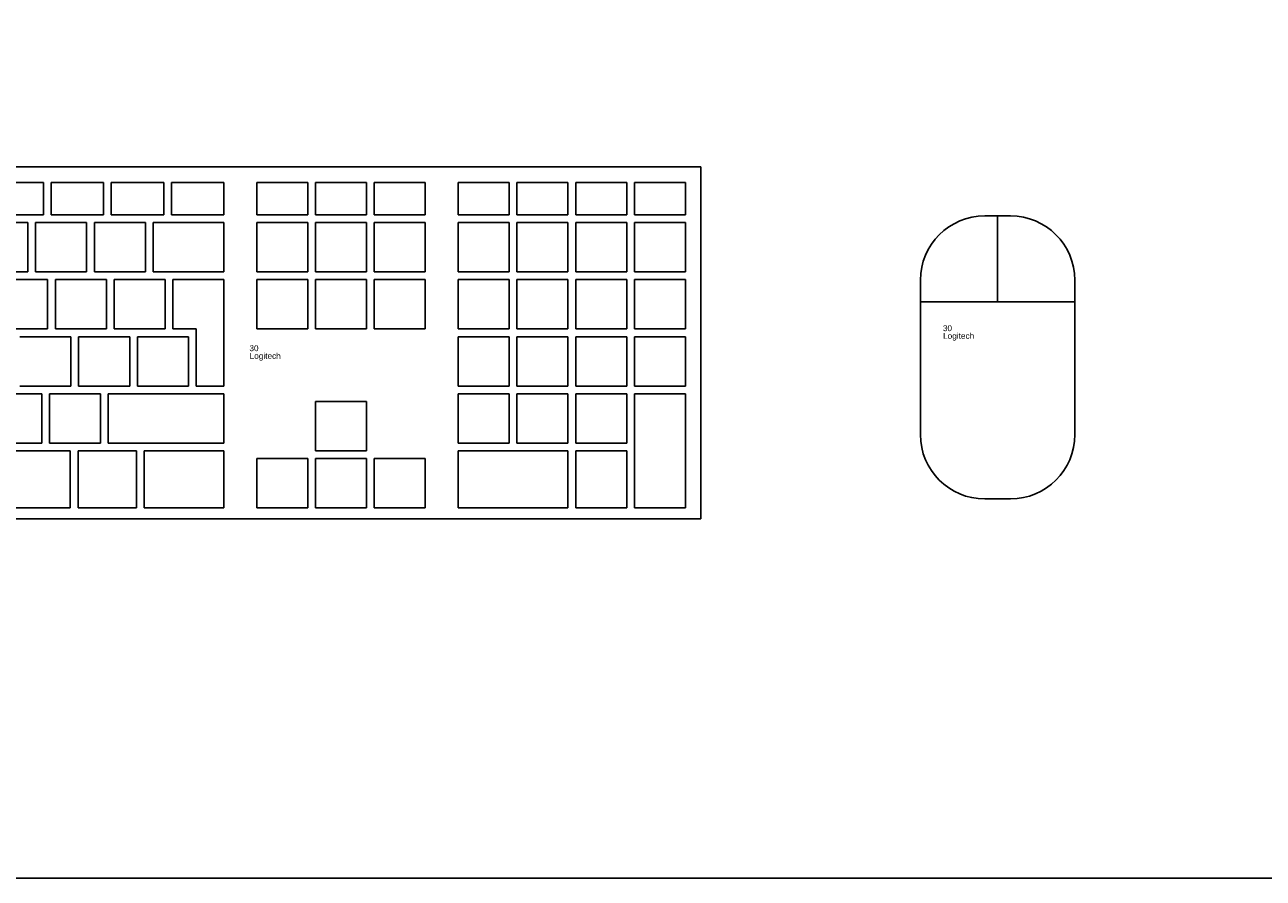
# Model space of a CAD drawing. Header units: inches. Extents: x 38 to 872, y -154 to 346.
# Tile 58 of 99: x 751 to 793, y -94 to -65. Entities that reach past the tile are written whole.
import ezdxf

# ---------------------------------------------------------------- set-up
doc = ezdxf.new("R2010")
doc.units = ezdxf.units.IN
doc.header["$MEASUREMENT"] = 0
doc.styles.get("Standard").update_dxf_attribs({"font": 'arial.ttf'})

# ---------------------------------------------------------------- blocks, each defined once
blk = doc.blocks.new('Mesa')
blk.add_lwpolyline([(145.59, 115.783), (7.5, 115.783, 0.414214), (0, 108.283), (0, 7.5, 0.414214), (7.5, 0), (145.59, 0, 0.414214), (153.09, 7.5), (153.09, 108.283, 0.414214)], format="xyb", close=True)
for tag, p, flags in [('ID', (4.63, 109.471), 1), ('PC_DISPONIBLES', (4.666, 106.305), 3), ('PC_ACTUALES', (4.642, 104.708), 1)]:
    blk.add_attdef(tag, p, '', height=1, dxfattribs=dict(flags=flags))
blk.add_attdef('POSICION', (4.604, 107.926), '', height=1)
blk = doc.blocks.new('Keyboard')
for p, q in [((45, 11.93), (0, 11.93)), ((45, 0), (45, 11.93)), ((20.926, 11.407), (22.705, 11.407)), ((22.705, 11.407), (22.705, 10.308)), ((22.966, 11.407), (24.745, 11.407)), ((22.966, 10.308), (22.966, 11.407)), ((24.745, 11.407), (24.745, 10.308)), ((25.007, 11.407), (26.785, 11.407)), ((25.007, 10.308), (25.007, 11.407)), ((26.785, 11.407), (26.785, 10.308)), ((27.047, 11.407), (28.826, 11.407)), ((27.047, 10.308), (27.047, 11.407)), ((28.826, 11.407), (28.826, 10.308)), ((31.67, 11.408), (29.939, 11.408)), ((29.939, 11.408), (29.939, 10.309)), ((31.67, 10.309), (31.67, 11.408)), ((33.663, 11.408), (31.932, 11.408)), ((31.932, 11.408), (31.932, 10.309)), ((33.663, 10.309), (33.663, 11.408)), ((35.655, 11.408), (33.924, 11.408)), ((33.924, 11.408), (33.924, 10.309)), ((35.655, 10.309), (35.655, 11.408)), ((38.5, 11.408), (36.769, 11.408)), ((36.769, 11.408), (36.769, 10.309)), ((38.5, 10.309), (38.5, 11.408)), ((40.492, 11.408), (38.761, 11.408)), ((38.761, 11.408), (38.761, 10.309)), ((40.492, 10.309), (40.492, 11.408)), ((42.484, 11.408), (40.754, 11.408)), ((40.754, 11.408), (40.754, 10.309)), ((42.484, 10.309), (42.484, 11.408)), ((44.477, 11.408), (42.746, 11.408)), ((42.746, 11.408), (42.746, 10.309)), ((44.477, 10.309), (44.477, 11.408)), ((22.705, 10.308), (20.926, 10.308)), ((24.745, 10.308), (22.966, 10.308)), ((26.785, 10.308), (25.007, 10.308)), ((28.826, 10.308), (27.047, 10.308)), ((29.939, 10.309), (31.67, 10.309)), ((31.932, 10.309), (33.663, 10.309)), ((33.924, 10.309), (35.655, 10.309)), ((36.769, 10.309), (38.5, 10.309)), ((38.761, 10.309), (40.492, 10.309)), ((40.754, 10.309), (42.484, 10.309)), ((42.746, 10.309), (44.477, 10.309)), ((22.178, 10.047), (20.447, 10.047)), ((22.178, 8.372), (22.178, 10.047)), ((24.17, 10.047), (22.44, 10.047)), ((22.44, 10.047), (22.44, 8.372)), ((24.17, 8.372), (24.17, 10.047)), ((26.163, 10.047), (24.432, 10.047)), ((24.432, 10.047), (24.432, 8.372)), ((26.163, 8.372), (26.163, 10.047)), ((28.826, 10.047), (26.424, 10.047)), ((26.424, 10.047), (26.424, 8.372)), ((28.826, 10.047), (26.424, 10.047)), ((26.424, 10.047), (26.424, 8.372)), ((28.826, 10.047), (26.424, 10.047)), ((26.424, 10.047), (26.424, 8.372)), ((28.826, 10.047), (26.424, 10.047)), ((26.424, 10.047), (26.424, 8.372)), ((28.826, 10.047), (26.424, 10.047)), ((26.424, 10.047), (26.424, 8.372)), ((28.826, 10.047), (26.424, 10.047)), ((26.424, 10.047), (26.424, 8.372)), ((28.826, 10.047), (26.424, 10.047)), ((26.424, 10.047), (26.424, 8.372)), ((28.826, 10.047), (26.424, 10.047)), ((26.424, 10.047), (26.424, 8.372)), ((28.826, 10.047), (26.424, 10.047)), ((26.424, 10.047), (26.424, 8.372)), ((28.826, 10.047), (26.424, 10.047)), ((26.424, 10.047), (26.424, 8.372)), ((28.826, 10.047), (26.424, 10.047)), ((26.424, 10.047), (26.424, 8.372)), ((28.826, 10.047), (26.424, 10.047)), ((26.424, 10.047), (26.424, 8.372)), ((28.826, 10.047), (26.424, 10.047)), ((26.424, 10.047), (26.424, 8.372)), ((28.826, 8.372), (28.826, 10.047)), ((28.826, 8.372), (28.826, 10.047)), ((28.826, 8.372), (28.826, 10.047)), ((28.826, 8.372), (28.826, 10.047)), ((28.826, 8.372), (28.826, 10.047)), ((28.826, 8.372), (28.826, 10.047)), ((28.826, 8.372), (28.826, 10.047)), ((28.826, 8.372), (28.826, 10.047)), ((28.826, 8.372), (28.826, 10.047)), ((28.826, 8.372), (28.826, 10.047)), ((28.826, 8.372), (28.826, 10.047)), ((28.826, 8.372), (28.826, 10.047)), ((28.826, 8.372), (28.826, 10.047)), ((31.67, 10.047), (29.939, 10.047)), ((29.939, 10.047), (29.939, 8.373)), ((31.67, 8.373), (31.67, 10.047)), ((33.663, 10.047), (31.932, 10.047)), ((31.932, 10.047), (31.932, 8.373)), ((33.663, 8.373), (33.663, 10.047)), ((35.655, 10.047), (33.924, 10.047)), ((33.924, 10.047), (33.924, 8.373)), ((35.655, 8.373), (35.655, 10.047)), ((38.5, 10.047), (36.769, 10.047)), ((36.769, 10.047), (36.769, 8.373)), ((38.5, 8.373), (38.5, 10.047)), ((40.492, 10.047), (38.761, 10.047)), ((38.761, 10.047), (38.761, 8.373)), ((40.492, 8.373), (40.492, 10.047)), ((42.484, 10.047), (40.754, 10.047)), ((40.754, 10.047), (40.754, 8.373)), ((42.484, 8.373), (42.484, 10.047)), ((44.477, 10.047), (42.746, 10.047)), ((42.746, 10.047), (42.746, 8.373)), ((44.477, 8.373), (44.477, 10.047)), ((20.447, 8.372), (22.178, 8.372)), ((22.848, 8.111), (21.118, 8.111)), ((22.44, 8.372), (24.17, 8.372)), ((22.848, 6.436), (22.848, 8.111)), ((24.841, 8.111), (23.11, 8.111)), ((23.11, 8.111), (23.11, 6.436)), ((24.432, 8.372), (26.163, 8.372)), ((24.841, 6.436), (24.841, 8.111)), ((26.833, 8.111), (25.102, 8.111)), ((25.102, 8.111), (25.102, 6.436)), ((26.424, 8.372), (28.826, 8.372)), ((26.424, 8.372), (28.826, 8.372)), ((26.424, 8.372), (28.826, 8.372)), ((26.424, 8.372), (28.826, 8.372)), ((26.424, 8.372), (28.826, 8.372)), ((26.424, 8.372), (28.826, 8.372)), ((26.424, 8.372), (28.826, 8.372)), ((26.424, 8.372), (28.826, 8.372)), ((26.424, 8.372), (28.826, 8.372)), ((26.424, 8.372), (28.826, 8.372)), ((26.424, 8.372), (28.826, 8.372)), ((26.424, 8.372), (28.826, 8.372)), ((26.424, 8.372), (28.826, 8.372)), ((26.833, 6.436), (26.833, 8.111)), ((28.826, 8.111), (27.095, 8.111)), ((27.095, 8.111), (27.095, 6.436)), ((28.826, 4.5), (28.826, 8.111)), ((29.939, 8.373), (31.67, 8.373)), ((31.67, 8.111), (29.939, 8.111)), ((29.939, 8.111), (29.939, 6.437)), ((31.67, 6.437), (31.67, 8.111)), ((31.932, 8.373), (33.663, 8.373)), ((33.663, 8.111), (31.932, 8.111)), ((31.932, 8.111), (31.932, 6.437)), ((33.663, 6.437), (33.663, 8.111)), ((33.924, 8.373), (35.655, 8.373)), ((35.655, 8.111), (33.924, 8.111)), ((33.924, 8.111), (33.924, 6.437)), ((35.655, 6.437), (35.655, 8.111)), ((36.769, 8.373), (38.5, 8.373)), ((38.5, 8.111), (36.769, 8.111)), ((36.769, 8.111), (36.769, 6.437)), ((38.5, 6.437), (38.5, 8.111)), ((38.761, 8.373), (40.492, 8.373)), ((40.492, 8.111), (38.761, 8.111)), ((38.761, 8.111), (38.761, 6.437)), ((40.492, 6.437), (40.492, 8.111)), ((40.754, 8.373), (42.484, 8.373)), ((42.484, 8.111), (40.754, 8.111)), ((40.754, 8.111), (40.754, 6.437)), ((42.484, 6.437), (42.484, 8.111)), ((42.746, 8.373), (44.477, 8.373)), ((44.477, 8.111), (42.746, 8.111)), ((42.746, 8.111), (42.746, 6.437)), ((44.477, 6.437), (44.477, 8.111)), ((21.118, 6.436), (22.848, 6.436)), ((23.11, 6.436), (24.841, 6.436)), ((25.102, 6.436), (26.833, 6.436)), ((27.095, 6.436), (27.885, 6.436)), ((27.885, 6.436), (27.885, 4.5)), ((29.939, 6.437), (31.67, 6.437)), ((31.932, 6.437), (33.663, 6.437)), ((33.924, 6.437), (35.655, 6.437)), ((36.769, 6.437), (38.5, 6.437)), ((38.761, 6.437), (40.492, 6.437)), ((40.754, 6.437), (42.484, 6.437)), ((42.746, 6.437), (44.477, 6.437)), ((23.639, 6.175), (21.908, 6.175)), ((23.639, 4.5), (23.639, 6.175)), ((25.631, 6.175), (23.9, 6.175)), ((23.9, 6.175), (23.9, 4.5)), ((25.631, 4.5), (25.631, 6.175)), ((27.624, 6.175), (25.893, 6.175)), ((25.893, 6.175), (25.893, 4.5)), ((27.624, 4.5), (27.624, 6.175)), ((38.5, 6.175), (36.769, 6.175)), ((36.769, 6.175), (36.769, 4.501)), ((38.5, 4.501), (38.5, 6.175)), ((40.492, 6.175), (38.761, 6.175)), ((38.761, 6.175), (38.761, 4.501)), ((40.492, 4.501), (40.492, 6.175)), ((42.484, 6.175), (40.754, 6.175)), ((40.754, 6.175), (40.754, 4.501)), ((42.484, 4.501), (42.484, 6.175)), ((44.477, 6.175), (42.746, 6.175)), ((42.746, 6.175), (42.746, 4.501)), ((44.477, 4.501), (44.477, 6.175)), ((22.646, 4.239), (20.915, 4.239)), ((21.908, 4.5), (23.639, 4.5)), ((22.646, 2.564), (22.646, 4.239)), ((24.638, 4.239), (22.907, 4.239)), ((22.907, 4.239), (22.907, 2.564)), ((23.9, 4.5), (25.631, 4.5)), ((24.638, 2.564), (24.638, 4.239)), ((28.826, 4.239), (24.9, 4.239)), ((24.9, 4.239), (24.9, 2.564)), ((25.893, 4.5), (27.624, 4.5)), ((27.885, 4.5), (28.826, 4.5)), ((28.826, 2.564), (28.826, 4.239)), ((36.769, 4.501), (38.5, 4.501)), ((38.5, 4.239), (36.769, 4.239)), ((36.769, 4.239), (36.769, 2.565)), ((38.5, 2.565), (38.5, 4.239)), ((38.761, 4.501), (40.492, 4.501)), ((40.492, 4.239), (38.761, 4.239)), ((38.761, 4.239), (38.761, 2.565)), ((40.492, 2.565), (40.492, 4.239)), ((40.754, 4.501), (42.484, 4.501)), ((42.484, 4.239), (40.754, 4.239)), ((40.754, 4.239), (40.754, 2.565)), ((42.484, 2.565), (42.484, 4.239)), ((42.746, 4.501), (44.477, 4.501)), ((44.477, 4.239), (42.746, 4.239)), ((42.746, 4.239), (42.746, 0.367)), ((44.477, 0.367), (44.477, 4.239)), ((33.663, 3.977), (31.932, 3.977)), ((31.932, 3.977), (31.932, 2.303)), ((33.663, 2.303), (33.663, 3.977)), ((20.915, 2.564), (22.646, 2.564)), ((22.907, 2.564), (24.638, 2.564)), ((24.9, 2.564), (28.826, 2.564)), ((36.769, 2.565), (38.5, 2.565)), ((38.761, 2.565), (40.492, 2.565)), ((40.754, 2.565), (42.484, 2.565)), ((23.616, 2.303), (20.915, 2.303)), ((23.616, 0.367), (23.616, 2.303)), ((25.863, 2.303), (23.878, 2.303)), ((23.878, 2.303), (23.878, 0.367)), ((25.863, 0.367), (25.863, 2.303)), ((28.826, 2.303), (26.124, 2.303)), ((26.124, 2.303), (26.124, 0.367)), ((28.826, 0.367), (28.826, 2.303)), ((31.932, 2.303), (33.663, 2.303)), ((40.492, 2.303), (36.769, 2.303)), ((36.769, 2.303), (36.769, 0.367)), ((40.492, 0.367), (40.492, 2.303)), ((42.484, 2.303), (40.754, 2.303)), ((40.754, 2.303), (40.754, 0.367)), ((42.484, 0.367), (42.484, 2.303)), ((31.67, 2.041), (29.939, 2.041)), ((29.939, 2.041), (29.939, 0.367)), ((31.67, 0.367), (31.67, 2.041)), ((33.663, 2.041), (31.932, 2.041)), ((31.932, 2.041), (31.932, 0.367)), ((33.663, 0.367), (33.663, 2.041)), ((35.655, 2.041), (33.924, 2.041)), ((33.924, 2.041), (33.924, 0.367)), ((35.655, 0.367), (35.655, 2.041)), ((0, 0), (45, 0)), ((20.915, 0.367), (23.616, 0.367)), ((23.878, 0.367), (25.863, 0.367)), ((26.124, 0.367), (28.826, 0.367)), ((29.939, 0.367), (31.67, 0.367)), ((31.932, 0.367), (33.663, 0.367)), ((33.924, 0.367), (35.655, 0.367)), ((36.769, 0.367), (40.492, 0.367)), ((40.754, 0.367), (42.484, 0.367)), ((42.746, 0.367), (44.477, 0.367))]:
    blk.add_line(p, q)
for tag, p in [('PUESTO', (29.69, 5.684)), ('MARCA', (29.697, 5.423))]:
    blk.add_attdef(tag, p, '', height=0.2)
for tag, p, flags in [('ID', (29.697, 5.959), 5), ('TIEMPO_DE_USO', (29.675, 5.162), 1)]:
    blk.add_attdef(tag, p, '', height=0.2, dxfattribs=dict(flags=flags))
blk = doc.blocks.new('mouse')
for p, q in [((-0.218, 2.918), (-1.091, 2.918)), ((-0.655, 2.918), (-0.655, 0)), ((-3.273, 0.736), (-3.273, -4.5)), ((1.964, -1.882), (1.964, 0.736)), ((1.964, 0), (-0.655, 0)), ((-0.655, 0), (-3.273, 0)), ((1.964, -4.5), (1.964, -1.882)), ((-1.091, -6.682), (-0.218, -6.682))]:
    blk.add_line(p, q)
for centre, major_axis, start_param, end_param in [((-1.091, 0.736), (1.543, 1.543), 0.785398, 2.356194), ((-0.218, 0.736), (-1.543, 1.543), 3.926991, 5.497787), ((-1.091, -4.5), (-1.543, 1.543), 0.785398, 2.356194), ((-0.218, -4.5), (1.543, 1.543), 3.926991, 5.497787)]:
    blk.add_ellipse(centre, major_axis=major_axis, ratio=1, start_param=start_param, end_param=end_param)
for tag, p in [('PUESTO', (-2.511, -0.99)), ('MARCA', (-2.504, -1.251))]:
    blk.add_attdef(tag, p, '', height=0.2)
for tag, p, flags in [('ID', (-2.502, -0.724), 5), ('TIEMPO_DE_USO', (-2.508, -1.518), 1), ('TIPO', (-2.508, -1.823), 3)]:
    blk.add_attdef(tag, p, '', height=0.2, dxfattribs=dict(flags=flags))

msp = doc.modelspace()

# ---------------------------------------------------------------- block references
msp.add_blockref('Mesa', (718.801, -93.526))
for name, p in [('Keyboard', (728.551, -81.334)), ('mouse', (784.267, -73.981))]:
    msp.add_blockref(name, p).add_auto_attribs({'PUESTO': '30', 'MARCA': 'Logitech'})

doc.saveas('drawing.dxf')
